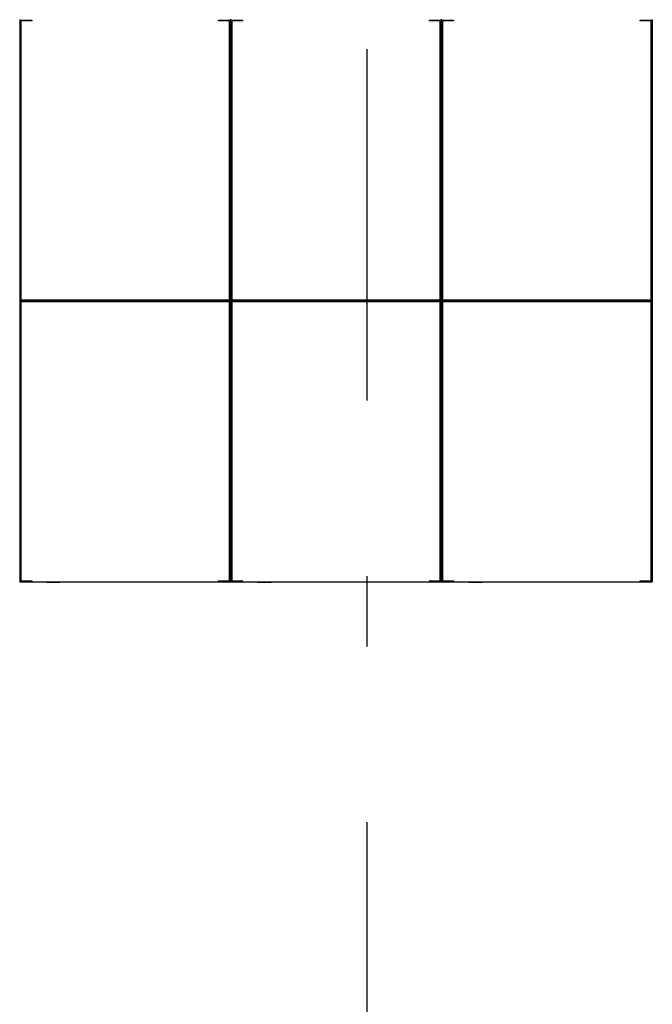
# Model space of a CAD drawing. Extents: x 2 to 87, y -108 to 11.
# Tile 223 of 256: x 17.434 to 18.334, y -18.567 to -17.166. Entities that reach past the tile are written whole.
import ezdxf

# ---------------------------------------------------------------- set-up
doc = ezdxf.new("R2010")
doc.units = 0
doc.header["$MEASUREMENT"] = 0
doc.linetypes.add('DASHDOT', pattern=[1, 0.5, -0.25, 0, -0.25])
doc.layers.add('16', color=7, linetype='CONTINUOUS')
doc.layers.add('5', color=7, linetype='CONTINUOUS')

msp = doc.modelspace()

# ---------------------------------------------------------------- linework, layer by layer
at = {"layer": '16', "color": 62, "linetype": 'Continuous'}
for p, q in [((17.4344, -17.5648), (17.4344, -17.1664)), ((17.4344, -17.1664), (17.4507, -17.1664)), ((17.4352, -17.168), (17.4352, -17.5632)), ((17.4507, -17.1672), (17.436, -17.1672)), ((17.4507, -17.1664), (17.4507, -17.1672)), ((17.7165, -17.1672), (17.7165, -17.1664)), ((17.7165, -17.1664), (17.7328, -17.1664)), ((17.7312, -17.1672), (17.7165, -17.1672)), ((17.732, -17.5632), (17.732, -17.168)), ((17.7328, -17.1664), (17.7328, -17.5648)), ((17.7336, -17.1664), (17.7336, -17.5648)), ((17.7336, -17.5648), (17.7336, -17.1664)), ((17.7344, -17.5648), (17.7344, -17.1664)), ((17.7344, -17.1664), (17.7507, -17.1664)), ((17.7352, -17.168), (17.7352, -17.5632)), ((17.7507, -17.1672), (17.736, -17.1672)), ((17.7507, -17.1664), (17.7507, -17.1672)), ((18.0165, -17.1672), (18.0165, -17.1664)), ((18.0165, -17.1664), (18.0328, -17.1664)), ((18.0312, -17.1672), (18.0165, -17.1672)), ((18.032, -17.5632), (18.032, -17.168)), ((18.0328, -17.1664), (18.0328, -17.5648)), ((18.0336, -17.5648), (18.0336, -17.1664)), ((18.0336, -17.1664), (18.0336, -17.5648)), ((18.0344, -17.5648), (18.0344, -17.1664)), ((18.0344, -17.1664), (18.0507, -17.1664)), ((18.0352, -17.168), (18.0352, -17.5632)), ((18.0507, -17.1672), (18.036, -17.1672)), ((18.0507, -17.1664), (18.0507, -17.1672)), ((18.3165, -17.1672), (18.3165, -17.1664)), ((18.3165, -17.1664), (18.3328, -17.1664)), ((18.3312, -17.1672), (18.3165, -17.1672)), ((18.332, -17.5632), (18.332, -17.168)), ((18.3328, -17.1664), (18.3328, -17.5648)), ((18.3336, -17.5648), (18.3336, -17.1664)), ((18.3336, -17.1664), (18.3336, -17.5648)), ((17.7328, -17.5648), (17.4344, -17.5648)), ((17.7328, -17.5656), (17.4344, -17.5656)), ((17.4344, -17.5656), (17.7328, -17.5656)), ((17.4344, -17.5664), (17.7328, -17.5664)), ((17.4344, -17.9648), (17.4344, -17.5664)), ((17.4352, -17.568), (17.4352, -17.9632)), ((17.436, -17.564), (17.7312, -17.564)), ((17.7312, -17.5672), (17.436, -17.5672)), ((17.732, -17.9632), (17.732, -17.568)), ((17.7328, -17.5664), (17.7328, -17.9648)), ((17.7336, -17.5664), (17.7336, -17.9648)), ((17.7336, -17.9648), (17.7336, -17.5664)), ((18.0328, -17.5648), (17.7344, -17.5648)), ((18.0328, -17.5656), (17.7344, -17.5656)), ((17.7344, -17.5656), (18.0328, -17.5656)), ((17.7344, -17.5664), (18.0328, -17.5664)), ((17.7344, -17.9648), (17.7344, -17.5664)), ((17.7352, -17.568), (17.7352, -17.9632)), ((17.736, -17.564), (18.0312, -17.564)), ((18.0312, -17.5672), (17.736, -17.5672)), ((18.032, -17.9632), (18.032, -17.568)), ((18.0328, -17.5664), (18.0328, -17.9648)), ((18.0336, -17.9648), (18.0336, -17.5664)), ((18.0336, -17.5664), (18.0336, -17.9648)), ((18.3328, -17.5648), (18.0344, -17.5648)), ((18.3328, -17.5656), (18.0344, -17.5656)), ((18.0344, -17.5656), (18.3328, -17.5656)), ((18.0344, -17.5664), (18.3328, -17.5664)), ((18.0344, -17.9648), (18.0344, -17.5664)), ((18.0352, -17.568), (18.0352, -17.9632)), ((18.036, -17.564), (18.3312, -17.564)), ((18.3312, -17.5672), (18.036, -17.5672)), ((18.332, -17.9632), (18.332, -17.568)), ((18.3328, -17.5664), (18.3328, -17.9648)), ((18.3336, -17.9648), (18.3336, -17.5664)), ((18.3336, -17.5664), (18.3336, -17.9648)), ((17.4507, -17.9648), (17.4344, -17.9648)), ((17.4344, -17.9656), (17.7328, -17.9656)), ((17.436, -17.964), (17.4507, -17.964)), ((17.4507, -17.964), (17.4507, -17.9648)), ((17.4944, -17.9661), (17.4694, -17.9661)), ((17.4914, -17.9666), (17.4724, -17.9666)), ((17.7165, -17.9648), (17.7165, -17.964)), ((17.7165, -17.964), (17.7312, -17.964)), ((17.7328, -17.9648), (17.7165, -17.9648)), ((17.7507, -17.9648), (17.7344, -17.9648)), ((17.7344, -17.9656), (18.0328, -17.9656)), ((17.736, -17.964), (17.7507, -17.964)), ((17.7507, -17.964), (17.7507, -17.9648)), ((17.7944, -17.9661), (17.7694, -17.9661)), ((17.7914, -17.9666), (17.7724, -17.9666)), ((18.0165, -17.9648), (18.0165, -17.964)), ((18.0165, -17.964), (18.0312, -17.964)), ((18.0328, -17.9648), (18.0165, -17.9648)), ((18.0507, -17.9648), (18.0344, -17.9648)), ((18.0344, -17.9656), (18.3328, -17.9656)), ((18.036, -17.964), (18.0507, -17.964)), ((18.0507, -17.964), (18.0507, -17.9648)), ((18.0944, -17.9661), (18.0694, -17.9661)), ((18.0914, -17.9666), (18.0724, -17.9666)), ((18.3165, -17.9648), (18.3165, -17.964)), ((18.3165, -17.964), (18.3312, -17.964)), ((18.3328, -17.9648), (18.3165, -17.9648))]:
    msp.add_line(p, q, dxfattribs=at)
for points in [[(17.4344, -17.5648), (17.4343, -17.5649), (17.4343, -17.5649), (17.4343, -17.5649), (17.4343, -17.5649), (17.4343, -17.5649), (17.4343, -17.5649), (17.4343, -17.5649), (17.4343, -17.5649), (17.4343, -17.5649), (17.4343, -17.5649), (17.4343, -17.5649), (17.4343, -17.5649), (17.4343, -17.5649), (17.4343, -17.5649), (17.4343, -17.5649), (17.4343, -17.5649), (17.4343, -17.5649), (17.4343, -17.5649), (17.4343, -17.5649), (17.4343, -17.5649), (17.4343, -17.5649), (17.4343, -17.5649), (17.4343, -17.5649), (17.4343, -17.5649), (17.4342, -17.565), (17.4342, -17.565), (17.4342, -17.565), (17.4342, -17.565), (17.4342, -17.565), (17.4342, -17.565), (17.4342, -17.565), (17.4342, -17.565), (17.4342, -17.565), (17.4342, -17.565), (17.4342, -17.565), (17.4342, -17.565), (17.4342, -17.565), (17.4342, -17.565), (17.4342, -17.565), (17.4342, -17.565), (17.4342, -17.565), (17.4342, -17.565), (17.4342, -17.565), (17.4342, -17.565), (17.4342, -17.565), (17.4342, -17.565), (17.4342, -17.565), (17.4342, -17.565), (17.4342, -17.565), (17.4341, -17.5651), (17.4341, -17.5651), (17.4341, -17.5651), (17.4341, -17.5651), (17.4341, -17.5651), (17.4341, -17.5651), (17.4341, -17.5651), (17.4341, -17.5651), (17.4341, -17.5651), (17.4341, -17.5651), (17.4341, -17.5651), (17.4341, -17.5651), (17.4341, -17.5651), (17.4341, -17.5651), (17.4341, -17.5651), (17.4341, -17.5651), (17.4341, -17.5651), (17.4341, -17.5651), (17.4341, -17.5651), (17.4341, -17.5651), (17.4341, -17.5651), (17.4341, -17.5651), (17.4341, -17.5651), (17.4341, -17.5651), (17.4341, -17.5651), (17.4341, -17.5651), (17.4341, -17.5651), (17.434, -17.5652), (17.4339, -17.5653), (17.4339, -17.5653), (17.4339, -17.5653), (17.4339, -17.5653), (17.4339, -17.5653), (17.4339, -17.5653), (17.4339, -17.5653), (17.4339, -17.5653), (17.4339, -17.5653), (17.4339, -17.5653), (17.4339, -17.5653), (17.4339, -17.5653), (17.4339, -17.5653), (17.4339, -17.5653), (17.4339, -17.5653), (17.4339, -17.5653), (17.4339, -17.5653), (17.4339, -17.5653), (17.4339, -17.5653), (17.4339, -17.5653), (17.4339, -17.5653), (17.4339, -17.5653), (17.4339, -17.5653), (17.4339, -17.5653), (17.4339, -17.5653), (17.4339, -17.5653), (17.4339, -17.5653), (17.4339, -17.5653), (17.4339, -17.5653), (17.4339, -17.5653), (17.4339, -17.5653), (17.4339, -17.5653), (17.4339, -17.5653), (17.4339, -17.5653), (17.4338, -17.5654), (17.4338, -17.5654), (17.4338, -17.5654), (17.4338, -17.5654), (17.4338, -17.5654), (17.4338, -17.5654), (17.4338, -17.5654), (17.4338, -17.5654), (17.4338, -17.5654), (17.4338, -17.5654), (17.4338, -17.5654), (17.4338, -17.5654), (17.4338, -17.5654), (17.4338, -17.5654), (17.4338, -17.5654), (17.4338, -17.5654), (17.4338, -17.5654), (17.4338, -17.5654), (17.4338, -17.5654), (17.4338, -17.5654), (17.4338, -17.5654), (17.4338, -17.5654), (17.4338, -17.5654), (17.4338, -17.5654), (17.4338, -17.5654), (17.4338, -17.5654), (17.4338, -17.5654), (17.4338, -17.5654), (17.4338, -17.5654), (17.4338, -17.5654), (17.4338, -17.5654), (17.4338, -17.5654), (17.4338, -17.5654), (17.4338, -17.5654), (17.4338, -17.5654), (17.4338, -17.5654), (17.4338, -17.5654), (17.4338, -17.5654), (17.4338, -17.5654), (17.4338, -17.5654), (17.4338, -17.5654), (17.4337, -17.5655), (17.4336, -17.5656)], [(17.4336, -17.5656), (17.4337, -17.5657), (17.4338, -17.5658), (17.4338, -17.5658), (17.4338, -17.5658), (17.4338, -17.5658), (17.4338, -17.5658), (17.4338, -17.5658), (17.4338, -17.5658), (17.4338, -17.5658), (17.4338, -17.5658), (17.4338, -17.5658), (17.4338, -17.5658), (17.4338, -17.5658), (17.4338, -17.5658), (17.4338, -17.5658), (17.4338, -17.5658), (17.4338, -17.5658), (17.4338, -17.5658), (17.4338, -17.5658), (17.4338, -17.5658), (17.4338, -17.5658), (17.4338, -17.5658), (17.4338, -17.5658), (17.4338, -17.5658), (17.4338, -17.5658), (17.4338, -17.5658), (17.4338, -17.5658), (17.4338, -17.5658), (17.4338, -17.5658), (17.4338, -17.5658), (17.4338, -17.5658), (17.4338, -17.5658), (17.4338, -17.5658), (17.4338, -17.5658), (17.4338, -17.5658), (17.4338, -17.5658), (17.4338, -17.5658), (17.4338, -17.5658), (17.4338, -17.5658), (17.4338, -17.5658), (17.4338, -17.5658), (17.4338, -17.5658), (17.4339, -17.5659), (17.434, -17.566), (17.434, -17.566), (17.434, -17.566), (17.434, -17.566), (17.434, -17.566), (17.434, -17.566), (17.434, -17.566), (17.434, -17.566), (17.434, -17.566), (17.434, -17.566), (17.434, -17.566), (17.434, -17.566), (17.434, -17.566), (17.434, -17.566), (17.434, -17.566), (17.434, -17.566), (17.434, -17.566), (17.434, -17.566), (17.434, -17.566), (17.434, -17.566), (17.434, -17.566), (17.434, -17.566), (17.434, -17.566), (17.434, -17.566), (17.434, -17.566), (17.434, -17.566), (17.434, -17.566), (17.434, -17.566), (17.434, -17.566), (17.434, -17.566), (17.4341, -17.5661), (17.4341, -17.5661), (17.4341, -17.5661), (17.4341, -17.5661), (17.4341, -17.5661), (17.4341, -17.5661), (17.4341, -17.5661), (17.4341, -17.5661), (17.4341, -17.5661), (17.4341, -17.5661), (17.4341, -17.5661), (17.4341, -17.5661), (17.4341, -17.5661), (17.4341, -17.5661), (17.4341, -17.5661), (17.4341, -17.5661), (17.4341, -17.5661), (17.4341, -17.5661), (17.4341, -17.5661), (17.4341, -17.5661), (17.4341, -17.5661), (17.4341, -17.5661), (17.4341, -17.5661), (17.4341, -17.5661), (17.4341, -17.5661), (17.4341, -17.5661), (17.4341, -17.5661), (17.4342, -17.5662), (17.4342, -17.5662), (17.4342, -17.5662), (17.4342, -17.5662), (17.4342, -17.5662), (17.4342, -17.5662), (17.4342, -17.5662), (17.4342, -17.5662), (17.4342, -17.5662), (17.4342, -17.5662), (17.4342, -17.5662), (17.4342, -17.5662), (17.4342, -17.5662), (17.4342, -17.5662), (17.4342, -17.5662), (17.4342, -17.5662), (17.4342, -17.5662), (17.4342, -17.5662), (17.4342, -17.5662), (17.4342, -17.5662), (17.4342, -17.5662), (17.4342, -17.5662), (17.4342, -17.5662), (17.4342, -17.5662), (17.4342, -17.5662), (17.4343, -17.5663), (17.4344, -17.5663)], [(17.7329, -17.5649), (17.733, -17.5649), (17.733, -17.565), (17.733, -17.565), (17.733, -17.565), (17.733, -17.565), (17.733, -17.565), (17.733, -17.565), (17.733, -17.565), (17.733, -17.565), (17.733, -17.565), (17.733, -17.565), (17.733, -17.565), (17.733, -17.565), (17.733, -17.565), (17.733, -17.565), (17.733, -17.565), (17.733, -17.565), (17.733, -17.565), (17.733, -17.565), (17.733, -17.565), (17.733, -17.565), (17.733, -17.565), (17.733, -17.565), (17.733, -17.565), (17.733, -17.565), (17.733, -17.565), (17.7331, -17.5651), (17.7331, -17.5651), (17.7331, -17.5651), (17.7331, -17.5651), (17.7331, -17.5651), (17.7331, -17.5651), (17.7331, -17.5651), (17.7331, -17.5651), (17.7331, -17.5651), (17.7331, -17.5651), (17.7331, -17.5651), (17.7331, -17.5651), (17.7331, -17.5651), (17.7331, -17.5651), (17.7331, -17.5651), (17.7331, -17.5651), (17.7331, -17.5651), (17.7331, -17.5651), (17.7331, -17.5651), (17.7331, -17.5651), (17.7331, -17.5651), (17.7331, -17.5651), (17.7331, -17.5651), (17.7331, -17.5651), (17.7331, -17.5651), (17.7331, -17.5651), (17.7331, -17.5651), (17.7332, -17.5652), (17.7333, -17.5653), (17.7333, -17.5653), (17.7333, -17.5653), (17.7333, -17.5653), (17.7333, -17.5653), (17.7333, -17.5653), (17.7333, -17.5653), (17.7333, -17.5653), (17.7333, -17.5653), (17.7333, -17.5653), (17.7333, -17.5653), (17.7333, -17.5653), (17.7333, -17.5653), (17.7333, -17.5653), (17.7333, -17.5653), (17.7333, -17.5653), (17.7333, -17.5653), (17.7333, -17.5653), (17.7333, -17.5653), (17.7333, -17.5653), (17.7333, -17.5653), (17.7333, -17.5653), (17.7333, -17.5653), (17.7333, -17.5653), (17.7333, -17.5653), (17.7333, -17.5653), (17.7333, -17.5653), (17.7333, -17.5653), (17.7333, -17.5653), (17.7333, -17.5653), (17.7333, -17.5653), (17.7333, -17.5653), (17.7333, -17.5653), (17.7333, -17.5653), (17.7335, -17.5655), (17.7336, -17.5655), (17.7336, -17.5656)], [(17.7336, -17.5656), (17.7336, -17.5657), (17.7335, -17.5657), (17.7334, -17.5658), (17.7334, -17.5658), (17.7334, -17.5658), (17.7334, -17.5658), (17.7334, -17.5658), (17.7334, -17.5658), (17.7334, -17.5658), (17.7334, -17.5658), (17.7334, -17.5658), (17.7334, -17.5658), (17.7334, -17.5658), (17.7334, -17.5658), (17.7334, -17.5658), (17.7334, -17.5658), (17.7334, -17.5658), (17.7334, -17.5658), (17.7334, -17.5658), (17.7334, -17.5658), (17.7334, -17.5658), (17.7334, -17.5658), (17.7334, -17.5658), (17.7334, -17.5658), (17.7334, -17.5658), (17.7334, -17.5658), (17.7334, -17.5658), (17.7334, -17.5658), (17.7334, -17.5658), (17.7334, -17.5658), (17.7334, -17.5658), (17.7334, -17.5658), (17.7334, -17.5658), (17.7334, -17.5658), (17.7334, -17.5658), (17.7334, -17.5658), (17.7334, -17.5658), (17.7334, -17.5658), (17.7334, -17.5658), (17.7334, -17.5658), (17.7334, -17.5658), (17.7334, -17.5658), (17.7334, -17.5658), (17.7333, -17.5659), (17.7332, -17.566), (17.7332, -17.566), (17.7332, -17.566), (17.7332, -17.566), (17.7332, -17.566), (17.7332, -17.566), (17.7332, -17.566), (17.7332, -17.566), (17.7332, -17.566), (17.7332, -17.566), (17.7332, -17.566), (17.7332, -17.566), (17.7332, -17.566), (17.7332, -17.566), (17.7332, -17.566), (17.7332, -17.566), (17.7332, -17.566), (17.7332, -17.566), (17.7332, -17.566), (17.7332, -17.566), (17.7332, -17.566), (17.7332, -17.566), (17.7332, -17.566), (17.7332, -17.566), (17.7332, -17.566), (17.7332, -17.566), (17.7332, -17.566), (17.7332, -17.566), (17.7332, -17.566), (17.7332, -17.566), (17.7331, -17.5661), (17.7331, -17.5661), (17.7331, -17.5661), (17.7331, -17.5661), (17.7331, -17.5661), (17.7331, -17.5661), (17.7331, -17.5661), (17.7331, -17.5661), (17.7331, -17.5661), (17.7331, -17.5661), (17.7331, -17.5661), (17.7331, -17.5661), (17.7331, -17.5661), (17.7331, -17.5661), (17.7331, -17.5661), (17.7331, -17.5661), (17.7331, -17.5661), (17.7331, -17.5661), (17.7331, -17.5661), (17.7331, -17.5661), (17.7331, -17.5661), (17.7331, -17.5661), (17.7331, -17.5661), (17.7331, -17.5661), (17.7331, -17.5661), (17.7331, -17.5661), (17.7331, -17.5661), (17.733, -17.5662), (17.733, -17.5662), (17.733, -17.5662), (17.733, -17.5662), (17.733, -17.5662), (17.733, -17.5662), (17.733, -17.5662), (17.733, -17.5662), (17.733, -17.5662), (17.733, -17.5662), (17.733, -17.5662), (17.733, -17.5662), (17.733, -17.5662), (17.733, -17.5662), (17.733, -17.5662), (17.733, -17.5662), (17.733, -17.5662), (17.733, -17.5662), (17.733, -17.5662), (17.733, -17.5662), (17.733, -17.5662), (17.733, -17.5662), (17.733, -17.5662), (17.733, -17.5662), (17.733, -17.5662), (17.733, -17.5663), (17.7329, -17.5663)], [(17.7344, -17.5648), (17.7343, -17.5649), (17.7343, -17.5649), (17.7343, -17.5649), (17.7343, -17.5649), (17.7343, -17.5649), (17.7343, -17.5649), (17.7343, -17.5649), (17.7343, -17.5649), (17.7343, -17.5649), (17.7343, -17.5649), (17.7343, -17.5649), (17.7343, -17.5649), (17.7343, -17.5649), (17.7343, -17.5649), (17.7343, -17.5649), (17.7343, -17.5649), (17.7343, -17.5649), (17.7343, -17.5649), (17.7343, -17.5649), (17.7343, -17.5649), (17.7343, -17.5649), (17.7343, -17.5649), (17.7343, -17.5649), (17.7343, -17.5649), (17.7342, -17.565), (17.7342, -17.565), (17.7342, -17.565), (17.7342, -17.565), (17.7342, -17.565), (17.7342, -17.565), (17.7342, -17.565), (17.7342, -17.565), (17.7342, -17.565), (17.7342, -17.565), (17.7342, -17.565), (17.7342, -17.565), (17.7342, -17.565), (17.7342, -17.565), (17.7342, -17.565), (17.7342, -17.565), (17.7342, -17.565), (17.7342, -17.565), (17.7342, -17.565), (17.7342, -17.565), (17.7342, -17.565), (17.7342, -17.565), (17.7342, -17.565), (17.7342, -17.565), (17.7342, -17.565), (17.7341, -17.5651), (17.7341, -17.5651), (17.7341, -17.5651), (17.7341, -17.5651), (17.7341, -17.5651), (17.7341, -17.5651), (17.7341, -17.5651), (17.7341, -17.5651), (17.7341, -17.5651), (17.7341, -17.5651), (17.7341, -17.5651), (17.7341, -17.5651), (17.7341, -17.5651), (17.7341, -17.5651), (17.7341, -17.5651), (17.7341, -17.5651), (17.7341, -17.5651), (17.7341, -17.5651), (17.7341, -17.5651), (17.7341, -17.5651), (17.7341, -17.5651), (17.7341, -17.5651), (17.7341, -17.5651), (17.7341, -17.5651), (17.7341, -17.5651), (17.7341, -17.5651), (17.7341, -17.5651), (17.734, -17.5652), (17.7339, -17.5653), (17.7339, -17.5653), (17.7339, -17.5653), (17.7339, -17.5653), (17.7339, -17.5653), (17.7339, -17.5653), (17.7339, -17.5653), (17.7339, -17.5653), (17.7339, -17.5653), (17.7339, -17.5653), (17.7339, -17.5653), (17.7339, -17.5653), (17.7339, -17.5653), (17.7339, -17.5653), (17.7339, -17.5653), (17.7339, -17.5653), (17.7339, -17.5653), (17.7339, -17.5653), (17.7339, -17.5653), (17.7339, -17.5653), (17.7339, -17.5653), (17.7339, -17.5653), (17.7339, -17.5653), (17.7339, -17.5653), (17.7339, -17.5653), (17.7339, -17.5653), (17.7339, -17.5653), (17.7339, -17.5653), (17.7339, -17.5653), (17.7339, -17.5653), (17.7339, -17.5653), (17.7339, -17.5653), (17.7339, -17.5653), (17.7339, -17.5653), (17.7338, -17.5654), (17.7338, -17.5654), (17.7338, -17.5654), (17.7338, -17.5654), (17.7338, -17.5654), (17.7338, -17.5654), (17.7338, -17.5654), (17.7338, -17.5654), (17.7338, -17.5654), (17.7338, -17.5654), (17.7338, -17.5654), (17.7338, -17.5654), (17.7338, -17.5654), (17.7338, -17.5654), (17.7338, -17.5654), (17.7338, -17.5654), (17.7338, -17.5654), (17.7338, -17.5654), (17.7338, -17.5654), (17.7338, -17.5654), (17.7338, -17.5654), (17.7338, -17.5654), (17.7338, -17.5654), (17.7338, -17.5654), (17.7338, -17.5654), (17.7338, -17.5654), (17.7338, -17.5654), (17.7338, -17.5654), (17.7338, -17.5654), (17.7338, -17.5654), (17.7338, -17.5654), (17.7338, -17.5654), (17.7338, -17.5654), (17.7338, -17.5654), (17.7338, -17.5654), (17.7338, -17.5654), (17.7338, -17.5654), (17.7338, -17.5654), (17.7338, -17.5654), (17.7338, -17.5654), (17.7338, -17.5654), (17.7337, -17.5655), (17.7336, -17.5656)], [(17.7336, -17.5656), (17.7337, -17.5657), (17.7338, -17.5658), (17.7338, -17.5658), (17.7338, -17.5658), (17.7338, -17.5658), (17.7338, -17.5658), (17.7338, -17.5658), (17.7338, -17.5658), (17.7338, -17.5658), (17.7338, -17.5658), (17.7338, -17.5658), (17.7338, -17.5658), (17.7338, -17.5658), (17.7338, -17.5658), (17.7338, -17.5658), (17.7338, -17.5658), (17.7338, -17.5658), (17.7338, -17.5658), (17.7338, -17.5658), (17.7338, -17.5658), (17.7338, -17.5658), (17.7338, -17.5658), (17.7338, -17.5658), (17.7338, -17.5658), (17.7338, -17.5658), (17.7338, -17.5658), (17.7338, -17.5658), (17.7338, -17.5658), (17.7338, -17.5658), (17.7338, -17.5658), (17.7338, -17.5658), (17.7338, -17.5658), (17.7338, -17.5658), (17.7338, -17.5658), (17.7338, -17.5658), (17.7338, -17.5658), (17.7338, -17.5658), (17.7338, -17.5658), (17.7338, -17.5658), (17.7338, -17.5658), (17.7338, -17.5658), (17.7338, -17.5658), (17.7339, -17.5659), (17.734, -17.566), (17.734, -17.566), (17.734, -17.566), (17.734, -17.566), (17.734, -17.566), (17.734, -17.566), (17.734, -17.566), (17.734, -17.566), (17.734, -17.566), (17.734, -17.566), (17.734, -17.566), (17.734, -17.566), (17.734, -17.566), (17.734, -17.566), (17.734, -17.566), (17.734, -17.566), (17.734, -17.566), (17.734, -17.566), (17.734, -17.566), (17.734, -17.566), (17.734, -17.566), (17.734, -17.566), (17.734, -17.566), (17.734, -17.566), (17.734, -17.566), (17.734, -17.566), (17.734, -17.566), (17.734, -17.566), (17.734, -17.566), (17.734, -17.566), (17.7341, -17.5661), (17.7341, -17.5661), (17.7341, -17.5661), (17.7341, -17.5661), (17.7341, -17.5661), (17.7341, -17.5661), (17.7341, -17.5661), (17.7341, -17.5661), (17.7341, -17.5661), (17.7341, -17.5661), (17.7341, -17.5661), (17.7341, -17.5661), (17.7341, -17.5661), (17.7341, -17.5661), (17.7341, -17.5661), (17.7341, -17.5661), (17.7341, -17.5661), (17.7341, -17.5661), (17.7341, -17.5661), (17.7341, -17.5661), (17.7341, -17.5661), (17.7341, -17.5661), (17.7341, -17.5661), (17.7341, -17.5661), (17.7341, -17.5661), (17.7341, -17.5661), (17.7341, -17.5661), (17.7342, -17.5662), (17.7342, -17.5662), (17.7342, -17.5662), (17.7342, -17.5662), (17.7342, -17.5662), (17.7342, -17.5662), (17.7342, -17.5662), (17.7342, -17.5662), (17.7342, -17.5662), (17.7342, -17.5662), (17.7342, -17.5662), (17.7342, -17.5662), (17.7342, -17.5662), (17.7342, -17.5662), (17.7342, -17.5662), (17.7342, -17.5662), (17.7342, -17.5662), (17.7342, -17.5662), (17.7342, -17.5662), (17.7342, -17.5662), (17.7342, -17.5662), (17.7342, -17.5662), (17.7342, -17.5662), (17.7342, -17.5662), (17.7342, -17.5662), (17.7343, -17.5663), (17.7344, -17.5663)], [(18.0329, -17.5649), (18.033, -17.5649), (18.033, -17.565), (18.033, -17.565), (18.033, -17.565), (18.033, -17.565), (18.033, -17.565), (18.033, -17.565), (18.033, -17.565), (18.033, -17.565), (18.033, -17.565), (18.033, -17.565), (18.033, -17.565), (18.033, -17.565), (18.033, -17.565), (18.033, -17.565), (18.033, -17.565), (18.033, -17.565), (18.033, -17.565), (18.033, -17.565), (18.033, -17.565), (18.033, -17.565), (18.033, -17.565), (18.033, -17.565), (18.033, -17.565), (18.033, -17.565), (18.033, -17.565), (18.0331, -17.5651), (18.0331, -17.5651), (18.0331, -17.5651), (18.0331, -17.5651), (18.0331, -17.5651), (18.0331, -17.5651), (18.0331, -17.5651), (18.0331, -17.5651), (18.0331, -17.5651), (18.0331, -17.5651), (18.0331, -17.5651), (18.0331, -17.5651), (18.0331, -17.5651), (18.0331, -17.5651), (18.0331, -17.5651), (18.0331, -17.5651), (18.0331, -17.5651), (18.0331, -17.5651), (18.0331, -17.5651), (18.0331, -17.5651), (18.0331, -17.5651), (18.0331, -17.5651), (18.0331, -17.5651), (18.0331, -17.5651), (18.0331, -17.5651), (18.0331, -17.5651), (18.0331, -17.5651), (18.0332, -17.5652), (18.0333, -17.5653), (18.0333, -17.5653), (18.0333, -17.5653), (18.0333, -17.5653), (18.0333, -17.5653), (18.0333, -17.5653), (18.0333, -17.5653), (18.0333, -17.5653), (18.0333, -17.5653), (18.0333, -17.5653), (18.0333, -17.5653), (18.0333, -17.5653), (18.0333, -17.5653), (18.0333, -17.5653), (18.0333, -17.5653), (18.0333, -17.5653), (18.0333, -17.5653), (18.0333, -17.5653), (18.0333, -17.5653), (18.0333, -17.5653), (18.0333, -17.5653), (18.0333, -17.5653), (18.0333, -17.5653), (18.0333, -17.5653), (18.0333, -17.5653), (18.0333, -17.5653), (18.0333, -17.5653), (18.0333, -17.5653), (18.0333, -17.5653), (18.0333, -17.5653), (18.0333, -17.5653), (18.0333, -17.5653), (18.0333, -17.5653), (18.0333, -17.5653), (18.0334, -17.5654), (18.0334, -17.5654), (18.0334, -17.5654), (18.0334, -17.5654), (18.0334, -17.5654), (18.0334, -17.5654), (18.0334, -17.5654), (18.0334, -17.5654), (18.0334, -17.5654), (18.0334, -17.5654), (18.0334, -17.5654), (18.0334, -17.5654), (18.0334, -17.5654), (18.0334, -17.5654), (18.0334, -17.5654), (18.0334, -17.5654), (18.0334, -17.5654), (18.0334, -17.5654), (18.0334, -17.5654), (18.0334, -17.5654), (18.0334, -17.5654), (18.0334, -17.5654), (18.0334, -17.5654), (18.0334, -17.5654), (18.0334, -17.5654), (18.0334, -17.5654), (18.0334, -17.5654), (18.0334, -17.5654), (18.0334, -17.5654), (18.0334, -17.5654), (18.0334, -17.5654), (18.0334, -17.5654), (18.0334, -17.5654), (18.0334, -17.5654), (18.0334, -17.5654), (18.0334, -17.5654), (18.0334, -17.5654), (18.0334, -17.5654), (18.0334, -17.5654), (18.0334, -17.5654), (18.0334, -17.5654), (18.0335, -17.5655), (18.0336, -17.5655), (18.0336, -17.5656)], [(18.0336, -17.5656), (18.0336, -17.5657), (18.0335, -17.5657), (18.0334, -17.5658), (18.0334, -17.5658), (18.0334, -17.5658), (18.0334, -17.5658), (18.0334, -17.5658), (18.0334, -17.5658), (18.0334, -17.5658), (18.0334, -17.5658), (18.0334, -17.5658), (18.0334, -17.5658), (18.0334, -17.5658), (18.0334, -17.5658), (18.0334, -17.5658), (18.0334, -17.5658), (18.0334, -17.5658), (18.0334, -17.5658), (18.0334, -17.5658), (18.0334, -17.5658), (18.0334, -17.5658), (18.0334, -17.5658), (18.0334, -17.5658), (18.0334, -17.5658), (18.0334, -17.5658), (18.0334, -17.5658), (18.0334, -17.5658), (18.0334, -17.5658), (18.0334, -17.5658), (18.0334, -17.5658), (18.0334, -17.5658), (18.0334, -17.5658), (18.0334, -17.5658), (18.0334, -17.5658), (18.0334, -17.5658), (18.0334, -17.5658), (18.0334, -17.5658), (18.0334, -17.5658), (18.0334, -17.5658), (18.0334, -17.5658), (18.0334, -17.5658), (18.0334, -17.5658), (18.0334, -17.5658), (18.0333, -17.5659), (18.0332, -17.566), (18.0332, -17.566), (18.0332, -17.566), (18.0332, -17.566), (18.0332, -17.566), (18.0332, -17.566), (18.0332, -17.566), (18.0332, -17.566), (18.0332, -17.566), (18.0332, -17.566), (18.0332, -17.566), (18.0332, -17.566), (18.0332, -17.566), (18.0332, -17.566), (18.0332, -17.566), (18.0332, -17.566), (18.0332, -17.566), (18.0332, -17.566), (18.0332, -17.566), (18.0332, -17.566), (18.0332, -17.566), (18.0332, -17.566), (18.0332, -17.566), (18.0332, -17.566), (18.0332, -17.566), (18.0332, -17.566), (18.0332, -17.566), (18.0332, -17.566), (18.0332, -17.566), (18.0332, -17.566), (18.0331, -17.5661), (18.0331, -17.5661), (18.0331, -17.5661), (18.0331, -17.5661), (18.0331, -17.5661), (18.0331, -17.5661), (18.0331, -17.5661), (18.0331, -17.5661), (18.0331, -17.5661), (18.0331, -17.5661), (18.0331, -17.5661), (18.0331, -17.5661), (18.0331, -17.5661), (18.0331, -17.5661), (18.0331, -17.5661), (18.0331, -17.5661), (18.0331, -17.5661), (18.0331, -17.5661), (18.0331, -17.5661), (18.0331, -17.5661), (18.0331, -17.5661), (18.0331, -17.5661), (18.0331, -17.5661), (18.0331, -17.5661), (18.0331, -17.5661), (18.0331, -17.5661), (18.0331, -17.5661), (18.033, -17.5662), (18.033, -17.5662), (18.033, -17.5662), (18.033, -17.5662), (18.033, -17.5662), (18.033, -17.5662), (18.033, -17.5662), (18.033, -17.5662), (18.033, -17.5662), (18.033, -17.5662), (18.033, -17.5662), (18.033, -17.5662), (18.033, -17.5662), (18.033, -17.5662), (18.033, -17.5662), (18.033, -17.5662), (18.033, -17.5662), (18.033, -17.5662), (18.033, -17.5662), (18.033, -17.5662), (18.033, -17.5662), (18.033, -17.5662), (18.033, -17.5662), (18.033, -17.5662), (18.033, -17.5662), (18.033, -17.5663), (18.0329, -17.5663)], [(18.0343, -17.5649), (18.0342, -17.565), (18.0342, -17.565), (18.0342, -17.565), (18.0342, -17.565), (18.0342, -17.565), (18.0342, -17.565), (18.0342, -17.565), (18.0342, -17.565), (18.0342, -17.565), (18.0342, -17.565), (18.0342, -17.565), (18.0342, -17.565), (18.0342, -17.565), (18.0342, -17.565), (18.0342, -17.565), (18.0342, -17.565), (18.0342, -17.565), (18.0342, -17.565), (18.0342, -17.565), (18.0342, -17.565), (18.0342, -17.565), (18.0342, -17.565), (18.0342, -17.565), (18.0342, -17.565), (18.0342, -17.565), (18.0341, -17.5651), (18.0341, -17.5651), (18.0341, -17.5651), (18.0341, -17.5651), (18.0341, -17.5651), (18.0341, -17.5651), (18.0341, -17.5651), (18.0341, -17.5651), (18.0341, -17.5651), (18.0341, -17.5651), (18.0341, -17.5651), (18.0341, -17.5651), (18.0341, -17.5651), (18.0341, -17.5651), (18.0341, -17.5651), (18.0341, -17.5651), (18.0341, -17.5651), (18.0341, -17.5651), (18.0341, -17.5651), (18.0341, -17.5651), (18.0341, -17.5651), (18.0341, -17.5651), (18.0341, -17.5651), (18.0341, -17.5651), (18.0341, -17.5651), (18.0341, -17.5651), (18.0341, -17.5651), (18.034, -17.5652), (18.0339, -17.5653), (18.0339, -17.5653), (18.0339, -17.5653), (18.0339, -17.5653), (18.0339, -17.5653), (18.0339, -17.5653), (18.0339, -17.5653), (18.0339, -17.5653), (18.0339, -17.5653), (18.0339, -17.5653), (18.0339, -17.5653), (18.0339, -17.5653), (18.0339, -17.5653), (18.0339, -17.5653), (18.0339, -17.5653), (18.0339, -17.5653), (18.0339, -17.5653), (18.0339, -17.5653), (18.0339, -17.5653), (18.0339, -17.5653), (18.0339, -17.5653), (18.0339, -17.5653), (18.0339, -17.5653), (18.0339, -17.5653), (18.0339, -17.5653), (18.0339, -17.5653), (18.0339, -17.5653), (18.0339, -17.5653), (18.0339, -17.5653), (18.0339, -17.5653), (18.0339, -17.5653), (18.0339, -17.5653), (18.0339, -17.5653), (18.0339, -17.5653), (18.0337, -17.5655), (18.0336, -17.5656)], [(18.0336, -17.5656), (18.0337, -17.5657), (18.0338, -17.5658), (18.0338, -17.5658), (18.0338, -17.5658), (18.0338, -17.5658), (18.0338, -17.5658), (18.0338, -17.5658), (18.0338, -17.5658), (18.0338, -17.5658), (18.0338, -17.5658), (18.0338, -17.5658), (18.0338, -17.5658), (18.0338, -17.5658), (18.0338, -17.5658), (18.0338, -17.5658), (18.0338, -17.5658), (18.0338, -17.5658), (18.0338, -17.5658), (18.0338, -17.5658), (18.0338, -17.5658), (18.0338, -17.5658), (18.0338, -17.5658), (18.0338, -17.5658), (18.0338, -17.5658), (18.0338, -17.5658), (18.0338, -17.5658), (18.0338, -17.5658), (18.0338, -17.5658), (18.0338, -17.5658), (18.0338, -17.5658), (18.0338, -17.5658), (18.0338, -17.5658), (18.0338, -17.5658), (18.0338, -17.5658), (18.0338, -17.5658), (18.0338, -17.5658), (18.0338, -17.5658), (18.0338, -17.5658), (18.0338, -17.5658), (18.0338, -17.5658), (18.0338, -17.5658), (18.0338, -17.5658), (18.0339, -17.5659), (18.034, -17.566), (18.034, -17.566), (18.034, -17.566), (18.034, -17.566), (18.034, -17.566), (18.034, -17.566), (18.034, -17.566), (18.034, -17.566), (18.034, -17.566), (18.034, -17.566), (18.034, -17.566), (18.034, -17.566), (18.034, -17.566), (18.034, -17.566), (18.034, -17.566), (18.034, -17.566), (18.034, -17.566), (18.034, -17.566), (18.034, -17.566), (18.034, -17.566), (18.034, -17.566), (18.034, -17.566), (18.034, -17.566), (18.034, -17.566), (18.034, -17.566), (18.034, -17.566), (18.034, -17.566), (18.034, -17.566), (18.034, -17.566), (18.034, -17.566), (18.0341, -17.5661), (18.0341, -17.5661), (18.0341, -17.5661), (18.0341, -17.5661), (18.0341, -17.5661), (18.0341, -17.5661), (18.0341, -17.5661), (18.0341, -17.5661), (18.0341, -17.5661), (18.0341, -17.5661), (18.0341, -17.5661), (18.0341, -17.5661), (18.0341, -17.5661), (18.0341, -17.5661), (18.0341, -17.5661), (18.0341, -17.5661), (18.0341, -17.5661), (18.0341, -17.5661), (18.0341, -17.5661), (18.0341, -17.5661), (18.0341, -17.5661), (18.0341, -17.5661), (18.0341, -17.5661), (18.0341, -17.5661), (18.0341, -17.5661), (18.0341, -17.5661), (18.0341, -17.5661), (18.0342, -17.5662), (18.0342, -17.5662), (18.0342, -17.5662), (18.0342, -17.5662), (18.0342, -17.5662), (18.0342, -17.5662), (18.0342, -17.5662), (18.0342, -17.5662), (18.0342, -17.5662), (18.0342, -17.5662), (18.0342, -17.5662), (18.0342, -17.5662), (18.0342, -17.5662), (18.0342, -17.5662), (18.0342, -17.5662), (18.0342, -17.5662), (18.0342, -17.5662), (18.0342, -17.5662), (18.0342, -17.5662), (18.0342, -17.5662), (18.0342, -17.5662), (18.0342, -17.5662), (18.0342, -17.5662), (18.0342, -17.5662), (18.0342, -17.5662), (18.0343, -17.5663)], [(18.3329, -17.5649), (18.333, -17.5649), (18.333, -17.565), (18.333, -17.565), (18.333, -17.565), (18.333, -17.565), (18.333, -17.565), (18.333, -17.565), (18.333, -17.565), (18.333, -17.565), (18.333, -17.565), (18.333, -17.565), (18.333, -17.565), (18.333, -17.565), (18.333, -17.565), (18.333, -17.565), (18.333, -17.565), (18.333, -17.565), (18.333, -17.565), (18.333, -17.565), (18.333, -17.565), (18.333, -17.565), (18.333, -17.565), (18.333, -17.565), (18.333, -17.565), (18.333, -17.565), (18.333, -17.565), (18.3331, -17.5651), (18.3331, -17.5651), (18.3331, -17.5651), (18.3331, -17.5651), (18.3331, -17.5651), (18.3331, -17.5651), (18.3331, -17.5651), (18.3331, -17.5651), (18.3331, -17.5651), (18.3331, -17.5651), (18.3331, -17.5651), (18.3331, -17.5651), (18.3331, -17.5651), (18.3331, -17.5651), (18.3331, -17.5651), (18.3331, -17.5651), (18.3331, -17.5651), (18.3331, -17.5651), (18.3331, -17.5651), (18.3331, -17.5651), (18.3331, -17.5651), (18.3331, -17.5651), (18.3331, -17.5651), (18.3331, -17.5651), (18.3331, -17.5651), (18.3331, -17.5651), (18.3331, -17.5651), (18.3332, -17.5652), (18.3333, -17.5653), (18.3333, -17.5653), (18.3333, -17.5653), (18.3333, -17.5653), (18.3333, -17.5653), (18.3333, -17.5653), (18.3333, -17.5653), (18.3333, -17.5653), (18.3333, -17.5653), (18.3333, -17.5653), (18.3333, -17.5653), (18.3333, -17.5653), (18.3333, -17.5653), (18.3333, -17.5653), (18.3333, -17.5653), (18.3333, -17.5653), (18.3333, -17.5653), (18.3333, -17.5653), (18.3333, -17.5653), (18.3333, -17.5653), (18.3333, -17.5653), (18.3333, -17.5653), (18.3333, -17.5653), (18.3333, -17.5653), (18.3333, -17.5653), (18.3333, -17.5653), (18.3333, -17.5653), (18.3333, -17.5653), (18.3333, -17.5653), (18.3333, -17.5653), (18.3333, -17.5653), (18.3333, -17.5653), (18.3333, -17.5653), (18.3333, -17.5653), (18.3334, -17.5654), (18.3334, -17.5654), (18.3334, -17.5654), (18.3334, -17.5654), (18.3334, -17.5654), (18.3334, -17.5654), (18.3334, -17.5654), (18.3334, -17.5654), (18.3334, -17.5654), (18.3334, -17.5654), (18.3334, -17.5654), (18.3334, -17.5654), (18.3334, -17.5654), (18.3334, -17.5654), (18.3334, -17.5654), (18.3334, -17.5654), (18.3334, -17.5654), (18.3334, -17.5654), (18.3334, -17.5654), (18.3334, -17.5654), (18.3334, -17.5654), (18.3334, -17.5654), (18.3334, -17.5654), (18.3334, -17.5654), (18.3334, -17.5654), (18.3334, -17.5654), (18.3334, -17.5654), (18.3334, -17.5654), (18.3334, -17.5654), (18.3334, -17.5654), (18.3334, -17.5654), (18.3334, -17.5654), (18.3334, -17.5654), (18.3334, -17.5654), (18.3334, -17.5654), (18.3334, -17.5654), (18.3334, -17.5654), (18.3334, -17.5654), (18.3334, -17.5654), (18.3334, -17.5654), (18.3334, -17.5654), (18.3335, -17.5655), (18.3336, -17.5655), (18.3336, -17.5656)], [(18.3336, -17.5656), (18.3336, -17.5657), (18.3335, -17.5657), (18.3334, -17.5658), (18.3334, -17.5658), (18.3334, -17.5658), (18.3334, -17.5658), (18.3334, -17.5658), (18.3334, -17.5658), (18.3334, -17.5658), (18.3334, -17.5658), (18.3334, -17.5658), (18.3334, -17.5658), (18.3334, -17.5658), (18.3334, -17.5658), (18.3334, -17.5658), (18.3334, -17.5658), (18.3334, -17.5658), (18.3334, -17.5658), (18.3334, -17.5658), (18.3334, -17.5658), (18.3334, -17.5658), (18.3334, -17.5658), (18.3334, -17.5658), (18.3334, -17.5658), (18.3334, -17.5658), (18.3334, -17.5658), (18.3334, -17.5658), (18.3334, -17.5658), (18.3334, -17.5658), (18.3334, -17.5658), (18.3334, -17.5658), (18.3334, -17.5658), (18.3334, -17.5658), (18.3334, -17.5658), (18.3334, -17.5658), (18.3334, -17.5658), (18.3334, -17.5658), (18.3334, -17.5658), (18.3334, -17.5658), (18.3334, -17.5658), (18.3334, -17.5658), (18.3334, -17.5658), (18.3334, -17.5658), (18.3333, -17.5659), (18.3332, -17.566), (18.3332, -17.566), (18.3332, -17.566), (18.3332, -17.566), (18.3332, -17.566), (18.3332, -17.566), (18.3332, -17.566), (18.3332, -17.566), (18.3332, -17.566), (18.3332, -17.566), (18.3332, -17.566), (18.3332, -17.566), (18.3332, -17.566), (18.3332, -17.566), (18.3332, -17.566), (18.3332, -17.566), (18.3332, -17.566), (18.3332, -17.566), (18.3332, -17.566), (18.3332, -17.566), (18.3332, -17.566), (18.3332, -17.566), (18.3332, -17.566), (18.3332, -17.566), (18.3332, -17.566), (18.3332, -17.566), (18.3332, -17.566), (18.3332, -17.566), (18.3332, -17.566), (18.3332, -17.566), (18.3331, -17.5661), (18.3331, -17.5661), (18.3331, -17.5661), (18.3331, -17.5661), (18.3331, -17.5661), (18.3331, -17.5661), (18.3331, -17.5661), (18.3331, -17.5661), (18.3331, -17.5661), (18.3331, -17.5661), (18.3331, -17.5661), (18.3331, -17.5661), (18.3331, -17.5661), (18.3331, -17.5661), (18.3331, -17.5661), (18.3331, -17.5661), (18.3331, -17.5661), (18.3331, -17.5661), (18.3331, -17.5661), (18.3331, -17.5661), (18.3331, -17.5661), (18.3331, -17.5661), (18.3331, -17.5661), (18.3331, -17.5661), (18.3331, -17.5661), (18.3331, -17.5661), (18.3331, -17.5661), (18.333, -17.5662), (18.333, -17.5662), (18.333, -17.5662), (18.333, -17.5662), (18.333, -17.5662), (18.333, -17.5662), (18.333, -17.5662), (18.333, -17.5662), (18.333, -17.5662), (18.333, -17.5662), (18.333, -17.5662), (18.333, -17.5662), (18.333, -17.5662), (18.333, -17.5662), (18.333, -17.5662), (18.333, -17.5662), (18.333, -17.5662), (18.333, -17.5662), (18.333, -17.5662), (18.333, -17.5662), (18.333, -17.5662), (18.333, -17.5662), (18.333, -17.5662), (18.333, -17.5662), (18.333, -17.5662), (18.333, -17.5663), (18.3329, -17.5663)], [(18.3337, -17.5655), (18.3336, -17.5656)], [(18.3336, -17.5656), (18.3337, -17.5657)]]:
    msp.add_lwpolyline(points, dxfattribs=at)
for centre, start, end in [((17.4344, -17.1664), 90, 180), ((17.436, -17.168), 90, 180), ((17.7312, -17.168), 0, 90), ((17.7328, -17.1664), 0, 90), ((17.7344, -17.1664), 90, 180), ((17.736, -17.168), 90, 180), ((18.0312, -17.168), 0, 90), ((18.0328, -17.1664), 0, 90), ((18.0344, -17.1664), 90, 180), ((18.036, -17.168), 90, 180), ((18.3312, -17.168), 0, 90), ((18.3328, -17.1664), 0, 90), ((17.4344, -17.5648), 180, 270), ((17.4344, -17.5664), 90, 180), ((17.436, -17.5632), 180, 270), ((17.436, -17.568), 90, 180), ((17.7312, -17.5632), 270, 360), ((17.7312, -17.568), 0, 90), ((17.7328, -17.5648), 270, 360), ((17.7328, -17.5664), 0, 90), ((17.7344, -17.5648), 180, 270), ((17.7344, -17.5664), 90, 180), ((17.736, -17.5632), 180, 270), ((17.736, -17.568), 90, 180), ((18.0312, -17.5632), 270, 360), ((18.0312, -17.568), 0, 90), ((18.0328, -17.5648), 270, 360), ((18.0328, -17.5664), 0, 90), ((18.0344, -17.5648), 180, 270), ((18.0344, -17.5664), 90, 180), ((18.036, -17.5632), 180, 270), ((18.036, -17.568), 90, 180), ((18.3312, -17.5632), 270, 360), ((18.3312, -17.568), 0, 90), ((18.3328, -17.5648), 270, 360), ((18.3328, -17.5664), 0, 90), ((17.4344, -17.9648), 180, 270), ((17.436, -17.9632), 180, 270), ((17.7312, -17.9632), 270, 360), ((17.7328, -17.9648), 270, 360), ((17.7344, -17.9648), 180, 270), ((17.736, -17.9632), 180, 270), ((18.0312, -17.9632), 270, 360), ((18.0328, -17.9648), 270, 360), ((18.0344, -17.9648), 180, 270), ((18.036, -17.9632), 180, 270), ((18.3312, -17.9632), 270, 360), ((18.3328, -17.9648), 270, 360)]:
    msp.add_arc(centre, 0.0008, start, end, dxfattribs=at)
at = {"layer": '5', "color": 7, "linetype": 'DASHDOT'}
msp.add_line((17.9276, -7.3075), (17.9276, -96.5075), dxfattribs=at)

doc.saveas('drawing.dxf')
